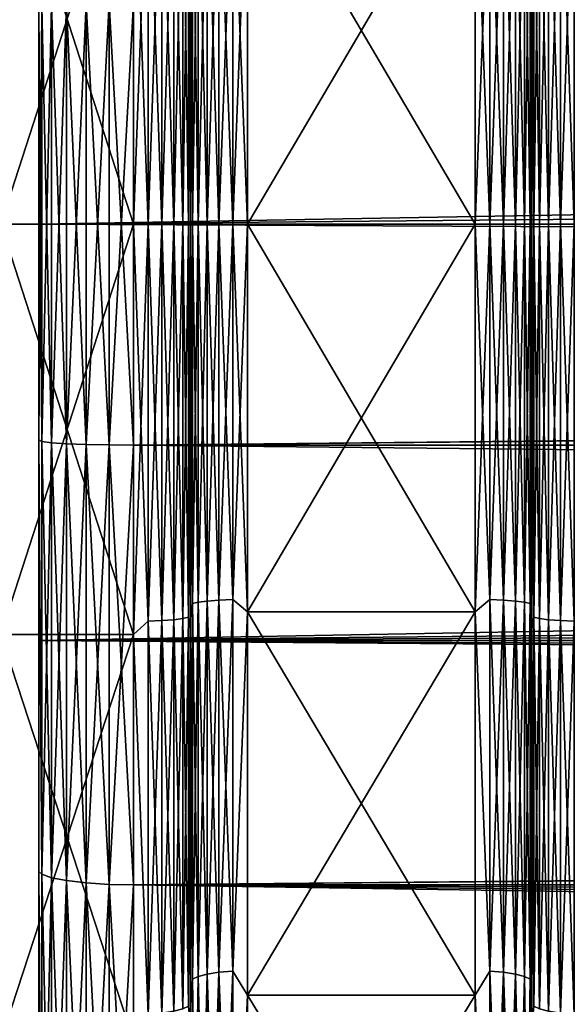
# Model space of a CAD drawing. Header units: metres. Extents: x -150 to 310, y -128 to 84.
# Tile 33 of 256: x -128.1 to -125.21, y -4.11 to 1.08. Entities that reach past the tile are written whole.
import ezdxf

# ---------------------------------------------------------------- set-up
doc = ezdxf.new("R2010")
doc.units = ezdxf.units.M
doc.layers.add('solid_26009703_SW0001', color=7, linetype='CONTINUOUS')

msp = doc.modelspace()

# ---------------------------------------------------------------- linework, layer by layer
at = {"layer": 'solid_26009703_SW0001'}
for points in [[(-128, 7.823574, -21.095686), (-128, 5.642146, -21.780548), (-128, -7.823573, -21.095686)], [(-128, 0, -21), (-128, 7.823574, -21.095686), (-128, -7.823573, -21.095686)], [(-128, 0, -21), (-128, 2.195349, -20.884216), (-128, 7.823574, -21.095686)], [(-128, -5.642146, 21.780548), (-128, 5.642145, 21.780548), (-128, 7.823573, 21.095686)], [(-128, -7.823574, 21.095686), (-128, -5.642146, 21.780548), (-128, 7.823573, 21.095686)], [(-128, 0, 21), (-128, -7.823574, 21.095686), (-128, 7.823573, 21.095686)], [(-128, 2.195349, 20.884216), (-128, 0, 21), (-128, 7.823573, 21.095686)], [(-128, 5.642146, -21.780548), (-128, -5.642145, -21.780548), (-128, -7.823573, -21.095686)], [(-128, 5.642146, -21.780548), (-128, 3.412826, -22.239275), (-128, -5.642145, -21.780548)], [(-128, -3.412826, 22.239275), (-128, 3.412825, 22.239275), (-128, 5.642145, 21.780548)], [(-128, -5.642146, 21.780548), (-128, -3.412826, 22.239275), (-128, 5.642145, 21.780548)], [(-128, 3.412826, -22.239275), (-128, -3.412825, -22.239275), (-128, -5.642145, -21.780548)], [(-128, 3.412826, -22.239275), (-128, 1.137972, -22.470743), (-128, -3.412825, -22.239275)], [(-128, -1.137972, 22.470743), (-128, 1.137972, 22.470743), (-128, 3.412825, 22.239275)], [(-128, -3.412826, 22.239275), (-128, -1.137972, 22.470743), (-128, 3.412825, 22.239275)], [(-8.752506, 2.096099, -20.895128), (-128, 2.195349, -20.884216), (-128, 0, -21)], [(97.199997, 0, 21), (-128, 0, 21), (-128, 2.195349, 20.884216)], [(97.199997, 1.099055, 20.97122), (97.199997, 0, 21), (-128, 2.195349, 20.884216)], [(-128.199997, 2.163739, -20.586603), (-127.5, 2.163739, -20.586603), (-127.5, 0, -20.700001)], [(-128.199997, 2.163739, -20.586603), (-127.5, 0, -20.700001), (-128.199997, 0, -20.700001)], [(-128.199997, 0, 20.700001), (-127.5, 0, 20.700001), (-127.5, 2.163739, 20.586603)], [(-128.199997, 2.163739, 20.586603), (-128.199997, 0, 20.700001), (-127.5, 2.163739, 20.586603)], [(-127.5, 2.163739, -20.586603), (-127.422661, 0, -20.689859), (-127.5, 0, -20.700001)], [(-127.422661, 2.093158, 20.583706), (-127.5, 2.163739, 20.586603), (-127.5, 0, 20.700001)], [(-127.422661, 2.093158, -20.583706), (-127.422661, 0, -20.689859), (-127.5, 2.163739, -20.586603)], [(-127.21022, 2.071689, -20.372581), (-127.199997, 2.134482, -20.287834), (-127.199997, 0, -20.4)], [(-127.21022, 0, 20.477646), (-127.199997, 0, 20.4), (-127.199997, 2.134476, 20.287834)], [(-127.21022, 2.071689, 20.372581), (-127.21022, 0, 20.477646), (-127.199997, 2.134476, 20.287834)], [(-127.199997, 0, -19.85), (-127.199997, 0, -20.4), (-127.199997, 2.134482, -20.287834)], [(-127.199997, 2.076829, -19.740875), (-127.199997, 0, -19.85), (-127.199997, 2.134482, -20.287834)], [(-127.199997, 2.076857, 19.740871), (-127.199997, 2.134476, 20.287834), (-127.199997, 0, 20.4)], [(-125.400002, 2.076858, -19.740871), (-125.400002, 2.134482, -20.287834), (-125.400002, 0, -20.4)], [(-125.389862, 0, -20.477343), (-125.400002, 0, -20.4), (-125.400002, 2.134482, -20.287834)], [(-125.389862, 2.071658, -20.37228), (-125.389862, 0, -20.477343), (-125.400002, 2.134482, -20.287834)], [(-125.400002, 0, 19.85), (-125.400002, 0, 20.4), (-125.400002, 2.134476, 20.287834)], [(-125.389862, 2.071658, 20.37228), (-125.400002, 2.134476, 20.287834), (-125.400002, 0, 20.4)], [(-125.400002, 2.076851, 19.740871), (-125.400002, 0, 19.85), (-125.400002, 2.134476, 20.287834)], [(-8.93924, 1.055771, -20.973444), (-8.752506, 2.096099, -20.895128), (-128, 0, -21)], [(-127.422661, 2.093158, 20.583706), (-127.5, 0, 20.700001), (-127.422661, 0, 20.689859)], [(-127.350204, 2.09013, 20.553926), (-127.422661, 2.093158, 20.583706), (-127.422661, 0, 20.689859)], [(-127.422661, 2.093158, -20.583706), (-127.350204, 0, -20.659925), (-127.422661, 0, -20.689859)], [(-127.350204, 2.09013, -20.553926), (-127.350204, 0, -20.659925), (-127.422661, 2.093158, -20.583706)], [(-127.350204, 2.09013, 20.553926), (-127.422661, 0, 20.689859), (-127.350204, 0, 20.659925)], [(-127.287979, 2.085306, 20.506489), (-127.350204, 2.09013, 20.553926), (-127.350204, 0, 20.659925)], [(-127.350204, 2.09013, -20.553926), (-127.287979, 0, -20.612244), (-127.350204, 0, -20.659925)], [(-127.287979, 2.085306, -20.506489), (-127.287979, 0, -20.612244), (-127.350204, 2.09013, -20.553926)], [(-127.287979, 2.085306, 20.506489), (-127.350204, 0, 20.659925), (-127.287979, 0, 20.612244)], [(-127.240234, 2.079016, 20.444632), (-127.287979, 2.085306, 20.506489), (-127.287979, 0, 20.612244)], [(-127.287979, 2.085306, -20.506489), (-127.240234, 0, -20.550068), (-127.287979, 0, -20.612244)], [(-127.240234, 2.079016, -20.444632), (-127.240234, 0, -20.550068), (-127.287979, 2.085306, -20.506489)], [(-127.240234, 2.079016, 20.444632), (-127.287979, 0, 20.612244), (-127.240234, 0, 20.550068)], [(-127.21022, 2.071689, 20.372581), (-127.240234, 2.079016, 20.444632), (-127.240234, 0, 20.550068)], [(-127.240234, 2.079016, -20.444632), (-127.21022, 0, -20.477646), (-127.240234, 0, -20.550068)], [(-127.21022, 2.071689, -20.372581), (-127.21022, 0, -20.477646), (-127.240234, 2.079016, -20.444632)], [(-127.199997, 0, 19.85), (-127.199997, 2.076857, 19.740871), (-127.199997, 0, 20.4)], [(-127.189781, 2.000336, 19.670908), (-127.199997, 2.076857, 19.740871), (-127.199997, 0, 19.85)], [(-127.189781, 0, -19.772354), (-127.199997, 0, -19.85), (-127.199997, 2.076829, -19.740875)], [(-127.189781, 2.000336, -19.670908), (-127.189781, 0, -19.772354), (-127.199997, 2.076829, -19.740875)], [(-125.410141, 2.000367, -19.671211), (-125.400002, 2.076858, -19.740871), (-125.400002, 0, -19.85)], [(-125.410141, 0, 19.772657), (-125.400002, 0, 19.85), (-125.400002, 2.076851, 19.740871)], [(-125.410141, 2.000367, 19.671211), (-125.410141, 0, 19.772657), (-125.400002, 2.076851, 19.740871)], [(-125.400002, 2.076858, -19.740871), (-125.400002, 0, -20.4), (-125.400002, 0, -19.85)], [(-125.389862, 2.071658, -20.37228), (-125.359924, 2.078988, -20.444361), (-125.359924, 0, -20.549795)], [(-125.359924, 2.078988, 20.444361), (-125.389862, 0, 20.477343), (-125.359924, 0, 20.549795)], [(-125.389862, 2.071658, 20.37228), (-125.389862, 0, 20.477343), (-125.359924, 2.078988, 20.444361)], [(-125.359924, 2.078988, -20.444361), (-125.312241, 2.085284, -20.506268), (-125.312241, 0, -20.61202)], [(-125.312241, 2.085284, 20.506268), (-125.359924, 0, 20.549795), (-125.312241, 0, 20.61202)], [(-125.359924, 2.078988, 20.444361), (-125.359924, 0, 20.549795), (-125.312241, 2.085284, 20.506268)], [(-125.359924, 2.078988, -20.444361), (-125.312241, 0, -20.61202), (-125.359924, 0, -20.549795)], [(-125.312241, 2.085284, -20.506268), (-125.250069, 2.090114, -20.55377), (-125.250069, 0, -20.659769)], [(-125.250069, 2.090114, 20.55377), (-125.312241, 0, 20.61202), (-125.250069, 0, 20.659769)], [(-125.312241, 2.085284, 20.506268), (-125.312241, 0, 20.61202), (-125.250069, 2.090114, 20.55377)], [(-125.312241, 2.085284, -20.506268), (-125.250069, 0, -20.659769), (-125.312241, 0, -20.61202)], [(-125.250069, 2.090114, -20.55377), (-125.177643, 2.09315, -20.583626), (-125.177643, 0, -20.689777)], [(-125.177643, 2.09315, 20.583626), (-125.250069, 0, 20.659769), (-125.177643, 0, 20.689777)], [(-125.250069, 2.090114, 20.55377), (-125.250069, 0, 20.659769), (-125.177643, 2.09315, 20.583626)], [(-125.250069, 2.090114, -20.55377), (-125.177643, 0, -20.689777), (-125.250069, 0, -20.659769)], [(-127.21022, 2.071689, 20.372581), (-127.240234, 0, 20.550068), (-127.21022, 0, 20.477646)], [(-127.21022, 2.071689, -20.372581), (-127.199997, 0, -20.4), (-127.21022, 0, -20.477646)], [(-126.977341, 1.978867, -19.459784), (-126.900002, 2.043532, -19.442904), (-126.900002, 0, -19.549999)], [(-126.977341, 0, 19.560141), (-126.900002, 0, 19.549999), (-126.900002, 2.043532, 19.442904)], [(-126.977341, 1.978867, 19.459784), (-126.977341, 0, 19.560141), (-126.900002, 2.043532, 19.442904)], [(-126.900002, 2.043532, -19.442904), (-125.699997, 0, -19.549999), (-126.900002, 0, -19.549999)], [(-126.900002, 2.043532, -19.442904), (-125.699997, 2.043532, -19.442904), (-125.699997, 0, -19.549999)], [(-126.900002, 0, 19.549999), (-125.699997, 0, 19.549999), (-125.699997, 2.043532, 19.442904)], [(-126.900002, 2.043532, 19.442904), (-126.900002, 0, 19.549999), (-125.699997, 2.043532, 19.442904)], [(-125.622353, 0, -19.560223), (-125.699997, 0, -19.549999), (-125.699997, 2.043532, -19.442904)], [(-125.622353, 1.978875, -19.459866), (-125.622353, 0, -19.560223), (-125.699997, 2.043532, -19.442904)], [(-125.622353, 1.978875, 19.459866), (-125.699997, 2.043532, 19.442904), (-125.699997, 0, 19.549999)], [(-125.389862, 2.071658, 20.37228), (-125.400002, 0, 20.4), (-125.389862, 0, 20.477343)], [(-125.389862, 2.071658, -20.37228), (-125.359924, 0, -20.549795), (-125.389862, 0, -20.477343)], [(-127.189781, 2.000336, 19.670908), (-127.199997, 0, 19.85), (-127.189781, 0, 19.772354)], [(-127.159767, 1.993009, 19.598858), (-127.189781, 2.000336, 19.670908), (-127.189781, 0, 19.772354)], [(-127.189781, 2.000336, -19.670908), (-127.159767, 0, -19.699932), (-127.189781, 0, -19.772354)], [(-127.159767, 1.993009, -19.598858), (-127.159767, 0, -19.699932), (-127.189781, 2.000336, -19.670908)], [(-127.159767, 1.993009, 19.598858), (-127.189781, 0, 19.772354), (-127.159767, 0, 19.699932)], [(-127.112022, 1.986719, 19.537003), (-127.159767, 1.993009, 19.598858), (-127.159767, 0, 19.699932)], [(-127.159767, 1.993009, -19.598858), (-127.112022, 0, -19.637756), (-127.159767, 0, -19.699932)], [(-127.112022, 1.986719, -19.537003), (-127.112022, 0, -19.637756), (-127.159767, 1.993009, -19.598858)], [(-127.112022, 1.986719, 19.537003), (-127.159767, 0, 19.699932), (-127.112022, 0, 19.637756)], [(-127.049797, 1.981895, 19.489565), (-127.112022, 1.986719, 19.537003), (-127.112022, 0, 19.637756)], [(-127.112022, 1.986719, -19.537003), (-127.049797, 0, -19.590075), (-127.112022, 0, -19.637756)], [(-127.049797, 1.981895, -19.489565), (-127.049797, 0, -19.590075), (-127.112022, 1.986719, -19.537003)], [(-127.049797, 1.981895, 19.489565), (-127.112022, 0, 19.637756), (-127.049797, 0, 19.590075)], [(-126.977341, 1.978867, 19.459784), (-127.049797, 1.981895, 19.489565), (-127.049797, 0, 19.590075)], [(-127.049797, 1.981895, -19.489565), (-126.977341, 0, -19.560141), (-127.049797, 0, -19.590075)], [(-126.977341, 1.978867, -19.459784), (-126.977341, 0, -19.560141), (-127.049797, 1.981895, -19.489565)], [(-126.977341, 1.978867, 19.459784), (-127.049797, 0, 19.590075), (-126.977341, 0, 19.560141)], [(-126.977341, 1.978867, -19.459784), (-126.900002, 0, -19.549999), (-126.977341, 0, -19.560141)], [(-125.622353, 1.978875, 19.459866), (-125.699997, 0, 19.549999), (-125.622353, 0, 19.560223)], [(-125.549934, 1.981911, 19.489721), (-125.622353, 0, 19.560223), (-125.549934, 0, 19.590231)], [(-125.549934, 1.981911, 19.489721), (-125.622353, 1.978875, 19.459866), (-125.622353, 0, 19.560223)], [(-125.549934, 1.981911, -19.489721), (-125.549934, 0, -19.590231), (-125.622353, 1.978875, -19.459866)], [(-125.622353, 1.978875, -19.459866), (-125.549934, 0, -19.590231), (-125.622353, 0, -19.560223)], [(-125.487755, 1.986741, 19.537224), (-125.549934, 0, 19.590231), (-125.487755, 0, 19.63798)], [(-125.487755, 1.986741, 19.537224), (-125.549934, 1.981911, 19.489721), (-125.549934, 0, 19.590231)], [(-125.487755, 1.986741, -19.537224), (-125.487755, 0, -19.63798), (-125.549934, 1.981911, -19.489721)], [(-125.549934, 1.981911, -19.489721), (-125.487755, 0, -19.63798), (-125.549934, 0, -19.590231)], [(-125.440071, 1.993037, 19.599129), (-125.487755, 0, 19.63798), (-125.440071, 0, 19.700205)], [(-125.440071, 1.993037, 19.599129), (-125.487755, 1.986741, 19.537224), (-125.487755, 0, 19.63798)], [(-125.440071, 1.993037, -19.599129), (-125.440071, 0, -19.700205), (-125.487755, 1.986741, -19.537224)], [(-125.487755, 1.986741, -19.537224), (-125.440071, 0, -19.700205), (-125.487755, 0, -19.63798)], [(-125.410141, 2.000367, 19.671211), (-125.440071, 0, 19.700205), (-125.410141, 0, 19.772657)], [(-125.410141, 2.000367, 19.671211), (-125.440071, 1.993037, 19.599129), (-125.440071, 0, 19.700205)], [(-125.410141, 2.000367, -19.671211), (-125.410141, 0, -19.772657), (-125.440071, 1.993037, -19.599129)], [(-125.440071, 1.993037, -19.599129), (-125.410141, 0, -19.772657), (-125.440071, 0, -19.700205)], [(-125.410141, 2.000367, -19.671211), (-125.400002, 0, -19.85), (-125.410141, 0, -19.772657)], [(-127.982964, 1.146161, 22.600365), (-128, 1.137972, 22.470743), (-128, -1.137972, 22.470743)], [(-127.982964, -1.146161, 22.600365), (-127.982964, 1.146161, 22.600365), (-128, -1.137972, 22.470743)], [(-127.982964, 1.146161, -22.600365), (-127.982964, -1.146161, -22.600365), (-128, 1.137972, -22.470743)], [(-127.932945, 1.152274, 22.720913), (-127.982964, 1.146161, 22.600365), (-127.982964, -1.146161, 22.600365)], [(-127.932945, -1.152274, 22.720913), (-127.932945, 1.152274, 22.720913), (-127.982964, -1.146161, 22.600365)], [(-127.932945, 1.152274, -22.720913), (-127.932945, -1.152274, -22.720913), (-127.982964, 1.146161, -22.600365)], [(-127.932945, -1.152274, -22.720913), (-127.982964, -1.146161, -22.600365), (-127.982964, 1.146161, -22.600365)], [(-127.853371, 1.157523, 22.824406), (-127.932945, 1.152274, 22.720913), (-127.932945, -1.152274, 22.720913)], [(-127.853371, -1.157523, 22.824406), (-127.853371, 1.157523, 22.824406), (-127.932945, -1.152274, 22.720913)], [(-127.853371, 1.157523, -22.824406), (-127.853371, -1.157523, -22.824406), (-127.932945, 1.152274, -22.720913)], [(-127.853371, -1.157523, -22.824406), (-127.932945, -1.152274, -22.720913), (-127.932945, 1.152274, -22.720913)], [(-127.749657, 1.161548, 22.903774), (-127.853371, 1.157523, 22.824406), (-127.853371, -1.157523, 22.824406)], [(-127.749657, -1.161548, 22.903774), (-127.749657, 1.161548, 22.903774), (-127.853371, -1.157523, 22.824406)], [(-127.749657, 1.161548, -22.903774), (-127.749657, -1.161548, -22.903774), (-127.853371, 1.157523, -22.824406)], [(-127.749657, -1.161548, -22.903774), (-127.853371, -1.157523, -22.824406), (-127.853371, 1.157523, -22.824406)], [(-127.628906, 1.164075, 22.9536), (-127.749657, 1.161548, 22.903774), (-127.749657, -1.161548, 22.903774)], [(-127.628906, -1.164075, 22.9536), (-127.628906, 1.164075, 22.9536), (-127.749657, -1.161548, 22.903774)], [(-127.628906, 1.164075, -22.9536), (-127.628906, -1.164075, -22.9536), (-127.749657, 1.161548, -22.903774)], [(-127.628906, -1.164075, -22.9536), (-127.749657, -1.161548, -22.903774), (-127.749657, 1.161548, -22.903774)], [(-127.628906, -1.164075, 22.9536), (-127.5, -1.164931, 22.97048), (-127.5, 1.164931, 22.97048)], [(-127.628906, -1.164075, 22.9536), (-127.5, 1.164931, 22.97048), (-127.628906, 1.164075, 22.9536)], [(-127.628906, 1.164075, -22.9536), (-127.5, 1.164931, -22.97048), (-127.5, -1.164931, -22.97048)], [(-127.628906, 1.164075, -22.9536), (-127.5, -1.164931, -22.97048), (-127.628906, -1.164075, -22.9536)], [(-12.012368, 1.166859, -22.970383), (-12.069973, 0, -23), (-127.5, 1.164931, -22.97048)], [(127.5, 1.164931, 22.97048), (-127.5, 1.164931, 22.97048), (-127.5, -1.164931, 22.97048)], [(127.5, -1.164931, 22.97048), (127.5, 1.164931, 22.97048), (-127.5, -1.164931, 22.97048)], [(-12.069973, 0, -23), (-127.5, -1.164931, -22.97048), (-127.5, 1.164931, -22.97048)], [(-128, 1.137972, -22.470743), (-128, -1.137972, -22.470743), (-128, -3.412825, -22.239275)], [(-127.982964, -1.146161, -22.600365), (-128, -1.137972, -22.470743), (-128, 1.137972, -22.470743)], [(-9, 0, -21), (-8.93924, 1.055771, -20.973444), (-128, 0, -21)], [(-128.199997, -2.163739, 20.586603), (-127.5, -2.163739, 20.586603), (-127.5, 0, 20.700001)], [(-128.199997, -2.163739, 20.586603), (-127.5, 0, 20.700001), (-128.199997, 0, 20.700001)], [(-128, 0, 21), (-128, -2.195349, 20.884216), (-128, -7.823574, 21.095686)], [(97.199997, -1.099055, 20.97122), (-128, -2.195349, 20.884216), (-128, 0, 21)], [(97.199997, 0, 21), (97.199997, -1.099055, 20.97122), (-128, 0, 21)], [(-127.422661, 0, 20.689859), (-127.5, 0, 20.700001), (-127.5, -2.163739, 20.586603)], [(-127.422661, -2.093158, 20.583706), (-127.422661, 0, 20.689859), (-127.5, -2.163739, 20.586603)], [(-127.350204, 0, 20.659925), (-127.422661, 0, 20.689859), (-127.422661, -2.093158, 20.583706)], [(-127.350204, -2.09013, 20.553926), (-127.350204, 0, 20.659925), (-127.422661, -2.093158, 20.583706)], [(-127.287979, 0, 20.612244), (-127.350204, 0, 20.659925), (-127.350204, -2.09013, 20.553926)], [(-127.287979, -2.085306, 20.506489), (-127.287979, 0, 20.612244), (-127.350204, -2.09013, 20.553926)], [(-127.240234, 0, 20.550068), (-127.287979, 0, 20.612244), (-127.287979, -2.085306, 20.506489)], [(-127.240234, -2.079016, 20.444632), (-127.240234, 0, 20.550068), (-127.287979, -2.085306, 20.506489)], [(-127.21022, 0, 20.477646), (-127.240234, 0, 20.550068), (-127.240234, -2.079016, 20.444632)], [(-127.21022, -2.071689, 20.372581), (-127.21022, 0, 20.477646), (-127.240234, -2.079016, 20.444632)], [(-127.21022, -2.071689, 20.372581), (-127.199997, -2.134482, 20.287834), (-127.199997, 0, 20.4)], [(-127.21022, -2.071689, 20.372581), (-127.199997, 0, 20.4), (-127.21022, 0, 20.477646)], [(-127.199997, 0, 19.85), (-127.199997, 0, 20.4), (-127.199997, -2.134482, 20.287834)], [(-127.199997, -2.076829, 19.740875), (-127.199997, 0, 19.85), (-127.199997, -2.134482, 20.287834)], [(-127.189781, 0, 19.772354), (-127.199997, 0, 19.85), (-127.199997, -2.076829, 19.740875)], [(-127.189781, -2.000336, 19.670908), (-127.189781, 0, 19.772354), (-127.199997, -2.076829, 19.740875)], [(-127.159767, 0, 19.699932), (-127.189781, 0, 19.772354), (-127.189781, -2.000336, 19.670908)], [(-127.159767, -1.993009, 19.598858), (-127.159767, 0, 19.699932), (-127.189781, -2.000336, 19.670908)], [(-127.112022, 0, 19.637756), (-127.159767, 0, 19.699932), (-127.159767, -1.993009, 19.598858)], [(-127.112022, -1.986719, 19.537003), (-127.112022, 0, 19.637756), (-127.159767, -1.993009, 19.598858)], [(-127.049797, 0, 19.590075), (-127.112022, 0, 19.637756), (-127.112022, -1.986719, 19.537003)], [(-127.049797, -1.981895, 19.489565), (-127.049797, 0, 19.590075), (-127.112022, -1.986719, 19.537003)], [(-126.977341, 0, 19.560141), (-127.049797, 0, 19.590075), (-127.049797, -1.981895, 19.489565)], [(-126.977341, -1.978867, 19.459784), (-126.977341, 0, 19.560141), (-127.049797, -1.981895, 19.489565)], [(-126.977341, -1.978867, 19.459784), (-126.900002, -2.043532, 19.442904), (-126.900002, 0, 19.549999)], [(-126.977341, -1.978867, 19.459784), (-126.900002, 0, 19.549999), (-126.977341, 0, 19.560141)], [(-126.900002, -2.043532, 19.442904), (-125.699997, 0, 19.549999), (-126.900002, 0, 19.549999)], [(-126.900002, -2.043532, 19.442904), (-125.699997, -2.043532, 19.442904), (-125.699997, 0, 19.549999)], [(-125.622353, 0, 19.560223), (-125.699997, 0, 19.549999), (-125.699997, -2.043532, 19.442904)], [(-125.622353, -1.978875, 19.459866), (-125.622353, 0, 19.560223), (-125.699997, -2.043532, 19.442904)], [(-125.549934, 0, 19.590231), (-125.622353, 0, 19.560223), (-125.622353, -1.978875, 19.459866)], [(-125.549934, -1.981911, 19.489721), (-125.549934, 0, 19.590231), (-125.622353, -1.978875, 19.459866)], [(-125.487755, 0, 19.63798), (-125.549934, 0, 19.590231), (-125.549934, -1.981911, 19.489721)], [(-125.487755, -1.986741, 19.537224), (-125.487755, 0, 19.63798), (-125.549934, -1.981911, 19.489721)], [(-125.440071, 0, 19.700205), (-125.487755, 0, 19.63798), (-125.487755, -1.986741, 19.537224)], [(-125.440071, -1.993037, 19.599129), (-125.440071, 0, 19.700205), (-125.487755, -1.986741, 19.537224)], [(-125.410141, 0, 19.772657), (-125.440071, 0, 19.700205), (-125.440071, -1.993037, 19.599129)], [(-125.410141, -2.000367, 19.671211), (-125.410141, 0, 19.772657), (-125.440071, -1.993037, 19.599129)], [(-125.410141, -2.000367, 19.671211), (-125.400002, -2.076858, 19.740871), (-125.400002, 0, 19.85)], [(-125.410141, -2.000367, 19.671211), (-125.400002, 0, 19.85), (-125.410141, 0, 19.772657)], [(-125.389862, -2.071658, -20.37228), (-125.400002, 0, -20.4), (-125.389862, 0, -20.477343)], [(-125.400002, -2.076858, 19.740871), (-125.400002, -2.134482, 20.287834), (-125.400002, 0, 20.4)], [(-125.389862, 0, 20.477343), (-125.400002, 0, 20.4), (-125.400002, -2.134482, 20.287834)], [(-125.400002, 0, 19.85), (-125.400002, -2.076858, 19.740871), (-125.400002, 0, 20.4)], [(-125.389862, 0, -20.477343), (-125.359924, 0, -20.549795), (-125.359924, -2.078988, -20.444361)], [(-125.389862, -2.071658, -20.37228), (-125.389862, 0, -20.477343), (-125.359924, -2.078988, -20.444361)], [(-125.359924, 0, -20.549795), (-125.312241, 0, -20.61202), (-125.312241, -2.085284, -20.506268)], [(-125.359924, -2.078988, -20.444361), (-125.359924, 0, -20.549795), (-125.312241, -2.085284, -20.506268)], [(-125.312241, 0, -20.61202), (-125.250069, 0, -20.659769), (-125.250069, -2.090114, -20.55377)], [(-125.312241, -2.085284, -20.506268), (-125.312241, 0, -20.61202), (-125.250069, -2.090114, -20.55377)], [(-125.250069, 0, -20.659769), (-125.177643, 0, -20.689777), (-125.177643, -2.09315, -20.583626)], [(-125.250069, -2.090114, -20.55377), (-125.250069, 0, -20.659769), (-125.177643, -2.09315, -20.583626)], [(-128.199997, 0, -20.700001), (-127.5, 0, -20.700001), (-127.5, -2.163739, -20.586603)], [(-128.199997, -2.163739, -20.586603), (-128.199997, 0, -20.700001), (-127.5, -2.163739, -20.586603)], [(-128, -2.195349, -20.884216), (-128, 0, -21), (-128, -7.823573, -21.095686)], [(-9, 0, -21), (-128, 0, -21), (-128, -2.195349, -20.884216)], [(-8.939217, -1.055942, -20.973434), (-9, 0, -21), (-128, -2.195349, -20.884216)], [(-12.069973, 0, -23), (-12.010354, -1.179503, -22.969736), (-127.5, -1.164931, -22.97048)], [(-127.422661, -2.093158, -20.583706), (-127.5, -2.163739, -20.586603), (-127.5, 0, -20.700001)], [(-127.422661, 0, -20.689859), (-127.422661, -2.093158, -20.583706), (-127.5, 0, -20.700001)], [(-127.350204, -2.09013, -20.553926), (-127.422661, -2.093158, -20.583706), (-127.422661, 0, -20.689859)], [(-127.350204, 0, -20.659925), (-127.350204, -2.09013, -20.553926), (-127.422661, 0, -20.689859)], [(-127.287979, -2.085306, -20.506489), (-127.350204, -2.09013, -20.553926), (-127.350204, 0, -20.659925)], [(-127.287979, 0, -20.612244), (-127.287979, -2.085306, -20.506489), (-127.350204, 0, -20.659925)], [(-127.240234, -2.079016, -20.444632), (-127.287979, -2.085306, -20.506489), (-127.287979, 0, -20.612244)], [(-127.240234, 0, -20.550068), (-127.240234, -2.079016, -20.444632), (-127.287979, 0, -20.612244)], [(-127.21022, -2.071689, -20.372581), (-127.240234, -2.079016, -20.444632), (-127.240234, 0, -20.550068)], [(-127.21022, 0, -20.477646), (-127.21022, -2.071689, -20.372581), (-127.240234, 0, -20.550068)], [(-127.21022, 0, -20.477646), (-127.199997, 0, -20.4), (-127.199997, -2.134476, -20.287834)], [(-127.21022, 0, -20.477646), (-127.199997, -2.134476, -20.287834), (-127.21022, -2.071689, -20.372581)], [(-127.199997, -2.076857, -19.740871), (-127.199997, -2.134476, -20.287834), (-127.199997, 0, -20.4)], [(-127.199997, -2.076857, -19.740871), (-127.199997, 0, -20.4), (-127.199997, 0, -19.85)], [(-127.189781, -2.000336, -19.670908), (-127.199997, -2.076857, -19.740871), (-127.199997, 0, -19.85)], [(-127.189781, 0, -19.772354), (-127.189781, -2.000336, -19.670908), (-127.199997, 0, -19.85)], [(-127.159767, -1.993009, -19.598858), (-127.189781, -2.000336, -19.670908), (-127.189781, 0, -19.772354)], [(-127.159767, 0, -19.699932), (-127.159767, -1.993009, -19.598858), (-127.189781, 0, -19.772354)], [(-127.112022, -1.986719, -19.537003), (-127.159767, -1.993009, -19.598858), (-127.159767, 0, -19.699932)], [(-127.112022, 0, -19.637756), (-127.112022, -1.986719, -19.537003), (-127.159767, 0, -19.699932)], [(-127.049797, -1.981895, -19.489565), (-127.112022, -1.986719, -19.537003), (-127.112022, 0, -19.637756)], [(-127.049797, 0, -19.590075), (-127.049797, -1.981895, -19.489565), (-127.112022, 0, -19.637756)], [(-126.977341, -1.978867, -19.459784), (-127.049797, -1.981895, -19.489565), (-127.049797, 0, -19.590075)], [(-126.977341, 0, -19.560141), (-126.977341, -1.978867, -19.459784), (-127.049797, 0, -19.590075)], [(-126.977341, 0, -19.560141), (-126.900002, 0, -19.549999), (-126.900002, -2.043532, -19.442904)], [(-126.977341, 0, -19.560141), (-126.900002, -2.043532, -19.442904), (-126.977341, -1.978867, -19.459784)], [(-125.699997, -2.043532, -19.442904), (-126.900002, 0, -19.549999), (-125.699997, 0, -19.549999)], [(-126.900002, -2.043532, -19.442904), (-126.900002, 0, -19.549999), (-125.699997, -2.043532, -19.442904)], [(-125.622353, -1.978875, -19.459866), (-125.699997, -2.043532, -19.442904), (-125.699997, 0, -19.549999)], [(-125.622353, 0, -19.560223), (-125.622353, -1.978875, -19.459866), (-125.699997, 0, -19.549999)], [(-125.549934, -1.981911, -19.489721), (-125.622353, -1.978875, -19.459866), (-125.622353, 0, -19.560223)], [(-125.549934, 0, -19.590231), (-125.549934, -1.981911, -19.489721), (-125.622353, 0, -19.560223)], [(-125.487755, -1.986741, -19.537224), (-125.549934, -1.981911, -19.489721), (-125.549934, 0, -19.590231)], [(-125.487755, 0, -19.63798), (-125.487755, -1.986741, -19.537224), (-125.549934, 0, -19.590231)], [(-125.440071, -1.993037, -19.599129), (-125.487755, -1.986741, -19.537224), (-125.487755, 0, -19.63798)], [(-125.440071, 0, -19.700205), (-125.440071, -1.993037, -19.599129), (-125.487755, 0, -19.63798)], [(-125.410141, -2.000367, -19.671211), (-125.440071, -1.993037, -19.599129), (-125.440071, 0, -19.700205)], [(-125.410141, 0, -19.772657), (-125.410141, -2.000367, -19.671211), (-125.440071, 0, -19.700205)], [(-125.410141, 0, -19.772657), (-125.400002, 0, -19.85), (-125.400002, -2.076851, -19.740871)], [(-125.410141, 0, -19.772657), (-125.400002, -2.076851, -19.740871), (-125.410141, -2.000367, -19.671211)], [(-125.400002, 0, -19.85), (-125.400002, 0, -20.4), (-125.400002, -2.134476, -20.287834)], [(-125.389862, -2.071658, -20.37228), (-125.400002, -2.134476, -20.287834), (-125.400002, 0, -20.4)], [(-125.389862, 0, 20.477343), (-125.400002, -2.134482, 20.287834), (-125.389862, -2.071658, 20.37228)], [(-125.400002, -2.076851, -19.740871), (-125.400002, 0, -19.85), (-125.400002, -2.134476, -20.287834)], [(-125.389862, -2.071658, 20.37228), (-125.359924, -2.078988, 20.444361), (-125.359924, 0, 20.549795)], [(-125.389862, 0, 20.477343), (-125.389862, -2.071658, 20.37228), (-125.359924, 0, 20.549795)], [(-125.359924, -2.078988, 20.444361), (-125.312241, -2.085284, 20.506268), (-125.312241, 0, 20.61202)], [(-125.359924, 0, 20.549795), (-125.359924, -2.078988, 20.444361), (-125.312241, 0, 20.61202)], [(-125.312241, -2.085284, 20.506268), (-125.250069, -2.090114, 20.55377), (-125.250069, 0, 20.659769)], [(-125.312241, 0, 20.61202), (-125.312241, -2.085284, 20.506268), (-125.250069, 0, 20.659769)], [(-125.250069, -2.090114, 20.55377), (-125.177643, -2.09315, 20.583626), (-125.177643, 0, 20.689777)], [(-125.250069, 0, 20.659769), (-125.250069, -2.090114, 20.55377), (-125.177643, 0, 20.689777)], [(-8.752431, -2.096414, -20.895096), (-8.939217, -1.055942, -20.973434), (-128, -2.195349, -20.884216)], [(97.199997, -1.099055, 20.97122), (97.199997, -2.195098, 20.88496), (-128, -2.195349, 20.884216)], [(-127.982964, -3.426721, 22.368454), (-128, -1.137972, 22.470743), (-128, -3.412826, 22.239275)], [(-127.982964, -3.426721, 22.368454), (-127.982964, -1.146161, 22.600365), (-128, -1.137972, 22.470743)], [(-127.982964, -3.426721, -22.368454), (-128, -3.412825, -22.239275), (-128, -1.137972, -22.470743)], [(-127.982964, -1.146161, -22.600365), (-127.982964, -3.426721, -22.368454), (-128, -1.137972, -22.470743)], [(-127.932945, -1.152274, 22.720913), (-127.982964, -1.146161, 22.600365), (-127.982964, -3.426721, 22.368454)], [(-127.932945, -3.444999, -22.487766), (-127.982964, -3.426721, -22.368454), (-127.982964, -1.146161, -22.600365)], [(-127.932945, -1.152274, -22.720913), (-127.932945, -3.444999, -22.487766), (-127.982964, -1.146161, -22.600365)], [(-127.932945, -3.444999, 22.487766), (-127.932945, -1.152274, 22.720913), (-127.982964, -3.426721, 22.368454)], [(-127.853371, -1.157523, 22.824406), (-127.932945, -1.152274, 22.720913), (-127.932945, -3.444999, 22.487766)], [(-127.853371, -3.460691, -22.590197), (-127.932945, -3.444999, -22.487766), (-127.932945, -1.152274, -22.720913)], [(-127.853371, -1.157523, -22.824406), (-127.853371, -3.460691, -22.590197), (-127.932945, -1.152274, -22.720913)], [(-127.853371, -3.460691, 22.590197), (-127.853371, -1.157523, 22.824406), (-127.932945, -3.444999, 22.487766)], [(-127.749657, -1.161548, 22.903774), (-127.853371, -1.157523, 22.824406), (-127.853371, -3.460691, 22.590197)], [(-127.749657, -3.472725, -22.668751), (-127.853371, -3.460691, -22.590197), (-127.853371, -1.157523, -22.824406)], [(-127.749657, -1.161548, -22.903774), (-127.749657, -3.472725, -22.668751), (-127.853371, -1.157523, -22.824406)], [(-127.749657, -3.472725, 22.668751), (-127.749657, -1.161548, 22.903774), (-127.853371, -3.460691, 22.590197)], [(-127.628906, -1.164075, 22.9536), (-127.749657, -1.161548, 22.903774), (-127.749657, -3.472725, 22.668751)], [(-127.628906, -3.480279, -22.718065), (-127.749657, -3.472725, -22.668751), (-127.749657, -1.161548, -22.903774)], [(-127.628906, -1.164075, -22.9536), (-127.628906, -3.480279, -22.718065), (-127.749657, -1.161548, -22.903774)], [(-127.628906, -3.480279, 22.718065), (-127.628906, -1.164075, 22.9536), (-127.749657, -3.472725, 22.668751)], [(-127.628906, -3.480279, 22.718065), (-127.5, -1.164931, 22.97048), (-127.628906, -1.164075, 22.9536)], [(-127.628906, -1.164075, -22.9536), (-127.5, -1.164931, -22.97048), (-127.5, -3.482839, -22.734772)], [(-127.628906, -1.164075, -22.9536), (-127.5, -3.482839, -22.734772), (-127.628906, -3.480279, -22.718065)], [(-127.628906, -3.480279, 22.718065), (-127.5, -3.482839, 22.734772), (-127.5, -1.164931, 22.97048)], [(127.5, -1.164931, 22.97048), (-127.5, -1.164931, 22.97048), (-127.5, -3.482839, 22.734772)], [(127.5, -3.482839, 22.734772), (127.5, -1.164931, 22.97048), (-127.5, -3.482839, 22.734772)], [(-11.819714, -2.354977, -22.87912), (-127.5, -3.482839, -22.734772), (-127.5, -1.164931, -22.97048)], [(-12.010354, -1.179503, -22.969736), (-11.819714, -2.354977, -22.87912), (-127.5, -1.164931, -22.97048)], [(-127.189781, -3.980146, 19.367613), (-127.189781, -2.000336, 19.670908), (-127.199997, -2.076829, 19.740875)], [(-127.189781, -2.000336, -19.670908), (-127.189781, -3.980146, -19.367613), (-127.199997, -2.076857, -19.740871)], [(-127.159767, -1.993009, 19.598858), (-127.189781, -2.000336, 19.670908), (-127.189781, -3.980146, 19.367613)], [(-127.159767, -3.965567, 19.296673), (-127.159767, -1.993009, 19.598858), (-127.189781, -3.980146, 19.367613)], [(-127.159767, -1.993009, -19.598858), (-127.159767, -3.965567, -19.296673), (-127.189781, -2.000336, -19.670908)], [(-127.159767, -3.965567, -19.296673), (-127.189781, -3.980146, -19.367613), (-127.189781, -2.000336, -19.670908)], [(-127.112022, -1.986719, 19.537003), (-127.159767, -1.993009, 19.598858), (-127.159767, -3.965567, 19.296673)], [(-127.112022, -3.953051, 19.235771), (-127.112022, -1.986719, 19.537003), (-127.159767, -3.965567, 19.296673)], [(-127.112022, -1.986719, -19.537003), (-127.112022, -3.953051, -19.235771), (-127.159767, -1.993009, -19.598858)], [(-127.112022, -3.953051, -19.235771), (-127.159767, -3.965567, -19.296673), (-127.159767, -1.993009, -19.598858)], [(-127.049797, -1.981895, 19.489565), (-127.112022, -1.986719, 19.537003), (-127.112022, -3.953051, 19.235771)], [(-127.049797, -3.943453, 19.189064), (-127.049797, -1.981895, 19.489565), (-127.112022, -3.953051, 19.235771)], [(-127.049797, -1.981895, -19.489565), (-127.049797, -3.943453, -19.189064), (-127.112022, -1.986719, -19.537003)], [(-127.049797, -3.943453, -19.189064), (-127.112022, -3.953051, -19.235771), (-127.112022, -1.986719, -19.537003)], [(-126.977341, -1.978867, 19.459784), (-127.049797, -1.981895, 19.489565), (-127.049797, -3.943453, 19.189064)], [(-126.977341, -3.937428, 19.159744), (-126.977341, -1.978867, 19.459784), (-127.049797, -3.943453, 19.189064)], [(-126.977341, -1.978867, -19.459784), (-126.977341, -3.937428, -19.159744), (-127.049797, -1.981895, -19.489565)], [(-126.977341, -3.937428, -19.159744), (-127.049797, -3.943453, -19.189064), (-127.049797, -1.981895, -19.489565)], [(-126.977341, -1.978867, -19.459784), (-126.900002, -2.043532, -19.442904), (-126.977341, -3.937428, -19.159744)], [(-126.977341, -3.937428, 19.159744), (-126.900002, -2.043532, 19.442904), (-126.977341, -1.978867, 19.459784)], [(-125.622353, -3.937444, 19.159822), (-125.622353, -1.978875, 19.459866), (-125.699997, -2.043532, 19.442904)], [(-125.622353, -1.978875, -19.459866), (-125.622353, -3.937444, -19.159822), (-125.699997, -2.043532, -19.442904)], [(-125.549934, -1.981911, 19.489721), (-125.622353, -1.978875, 19.459866), (-125.622353, -3.937444, 19.159822)], [(-125.549934, -3.943485, -19.189219), (-125.622353, -3.937444, -19.159822), (-125.622353, -1.978875, -19.459866)], [(-125.549934, -1.981911, -19.489721), (-125.549934, -3.943485, -19.189219), (-125.622353, -1.978875, -19.459866)], [(-125.549934, -3.943485, 19.189219), (-125.549934, -1.981911, 19.489721), (-125.622353, -3.937444, 19.159822)], [(-125.487755, -1.986741, 19.537224), (-125.549934, -1.981911, 19.489721), (-125.549934, -3.943485, 19.189219)], [(-125.487755, -3.953096, -19.235989), (-125.549934, -3.943485, -19.189219), (-125.549934, -1.981911, -19.489721)], [(-125.487755, -1.986741, -19.537224), (-125.487755, -3.953096, -19.235989), (-125.549934, -1.981911, -19.489721)], [(-125.487755, -3.953096, 19.235989), (-125.487755, -1.986741, 19.537224), (-125.549934, -3.943485, 19.189219)], [(-125.440071, -1.993037, 19.599129), (-125.487755, -1.986741, 19.537224), (-125.487755, -3.953096, 19.235989)], [(-125.440071, -3.965622, -19.29694), (-125.487755, -3.953096, -19.235989), (-125.487755, -1.986741, -19.537224)], [(-125.440071, -1.993037, -19.599129), (-125.440071, -3.965622, -19.29694), (-125.487755, -1.986741, -19.537224)], [(-125.440071, -3.965622, 19.29694), (-125.440071, -1.993037, 19.599129), (-125.487755, -3.953096, 19.235989)], [(-125.410141, -2.000367, 19.671211), (-125.440071, -1.993037, 19.599129), (-125.440071, -3.965622, 19.29694)], [(-125.410141, -3.980207, -19.36791), (-125.440071, -3.965622, -19.29694), (-125.440071, -1.993037, -19.599129)], [(-125.410141, -2.000367, -19.671211), (-125.410141, -3.980207, -19.36791), (-125.440071, -1.993037, -19.599129)], [(-125.410141, -3.980207, 19.36791), (-125.410141, -2.000367, 19.671211), (-125.440071, -3.965622, 19.29694)], [(-125.410141, -2.000367, -19.671211), (-125.400002, -2.076851, -19.740871), (-125.410141, -3.980207, -19.36791)], [(-125.410141, -3.980207, 19.36791), (-125.400002, -2.076858, 19.740871), (-125.410141, -2.000367, 19.671211)], [(-127.21022, -2.071689, 20.372581), (-127.240234, -2.079016, 20.444632), (-127.240234, -4.136698, 20.129406)], [(-127.21022, -4.12212, 20.058468), (-127.21022, -2.071689, 20.372581), (-127.240234, -4.136698, 20.129406)], [(-127.21022, -2.071689, -20.372581), (-127.21022, -4.12212, -20.058468), (-127.240234, -2.079016, -20.444632)], [(-127.21022, -2.071689, -20.372581), (-127.199997, -2.134476, -20.287834), (-127.21022, -4.12212, -20.058468)], [(-127.21022, -4.12212, 20.058468), (-127.199997, -2.134482, 20.287834), (-127.21022, -2.071689, 20.372581)], [(-126.977341, -3.937428, -19.159744), (-126.900002, -2.043532, -19.442904), (-126.900002, -4.064673, -19.122786)], [(-126.977341, -3.937428, 19.159744), (-126.900002, -4.064673, 19.122786), (-126.900002, -2.043532, 19.442904)], [(-126.900002, -4.064673, 19.122786), (-125.699997, -4.064673, 19.122786), (-125.699997, -2.043532, 19.442904)], [(-126.900002, -2.043532, 19.442904), (-126.900002, -4.064673, 19.122786), (-125.699997, -2.043532, 19.442904)], [(-126.900002, -2.043532, -19.442904), (-125.699997, -2.043532, -19.442904), (-125.699997, -4.064673, -19.122786)], [(-126.900002, -4.064673, -19.122786), (-126.900002, -2.043532, -19.442904), (-125.699997, -4.064673, -19.122786)], [(-125.622353, -3.937444, 19.159822), (-125.699997, -2.043532, 19.442904), (-125.699997, -4.064673, 19.122786)], [(-125.622353, -3.937444, -19.159822), (-125.699997, -4.064673, -19.122786), (-125.699997, -2.043532, -19.442904)], [(-125.389862, -2.071658, 20.37228), (-125.400002, -2.134482, 20.287834), (-125.389862, -4.122059, 20.05817)], [(-125.389862, -4.122059, -20.05817), (-125.400002, -2.134476, -20.287834), (-125.389862, -2.071658, -20.37228)], [(-125.389862, -2.071658, -20.37228), (-125.359924, -2.078988, -20.444361), (-125.359924, -4.136643, -20.129141)], [(-125.389862, -4.122059, -20.05817), (-125.389862, -2.071658, -20.37228), (-125.359924, -4.136643, -20.129141)], [(-125.389862, -2.071658, 20.37228), (-125.389862, -4.122059, 20.05817), (-125.359924, -2.078988, 20.444361)], [(-8.439678, -3.125385, -20.766125), (-8.752431, -2.096414, -20.895096), (-128, -2.195349, -20.884216)], [(-127.422661, -2.093158, -20.583706), (-127.422661, -4.164838, -20.266336), (-127.5, -2.163739, -20.586603)], [(-127.422661, -4.164838, 20.266336), (-127.422661, -2.093158, 20.583706), (-127.5, -2.163739, 20.586603)], [(-127.350204, -2.09013, 20.553926), (-127.422661, -2.093158, 20.583706), (-127.422661, -4.164838, 20.266336)], [(-127.350204, -4.158813, 20.237015), (-127.350204, -2.09013, 20.553926), (-127.422661, -4.164838, 20.266336)], [(-127.350204, -2.09013, -20.553926), (-127.350204, -4.158813, -20.237015), (-127.422661, -2.093158, -20.583706)], [(-127.350204, -4.158813, -20.237015), (-127.422661, -4.164838, -20.266336), (-127.422661, -2.093158, -20.583706)], [(-127.287979, -2.085306, 20.506489), (-127.350204, -2.09013, 20.553926), (-127.350204, -4.158813, 20.237015)], [(-127.287979, -4.149214, 20.19031), (-127.287979, -2.085306, 20.506489), (-127.350204, -4.158813, 20.237015)], [(-127.287979, -2.085306, -20.506489), (-127.287979, -4.149214, -20.19031), (-127.350204, -2.09013, -20.553926)], [(-127.287979, -4.149214, -20.19031), (-127.350204, -4.158813, -20.237015), (-127.350204, -2.09013, -20.553926)], [(-127.240234, -2.079016, 20.444632), (-127.287979, -2.085306, 20.506489), (-127.287979, -4.149214, 20.19031)], [(-127.240234, -4.136698, 20.129406), (-127.240234, -2.079016, 20.444632), (-127.287979, -4.149214, 20.19031)], [(-127.240234, -2.079016, -20.444632), (-127.240234, -4.136698, -20.129406), (-127.287979, -2.085306, -20.506489)], [(-127.240234, -4.136698, -20.129406), (-127.287979, -4.149214, -20.19031), (-127.287979, -2.085306, -20.506489)], [(-127.21022, -4.12212, -20.058468), (-127.240234, -4.136698, -20.129406), (-127.240234, -2.079016, -20.444632)], [(-127.199997, -4.115261, 19.418612), (-127.199997, -2.076829, 19.740875), (-127.199997, -2.134482, 20.287834)], [(-127.189781, -3.980146, 19.367613), (-127.199997, -2.076829, 19.740875), (-127.199997, -4.115261, 19.418612)], [(-127.199997, -2.076857, -19.740871), (-127.199997, -4.1153, -19.418602), (-127.199997, -2.134476, -20.287834)], [(-127.189781, -3.980146, -19.367613), (-127.199997, -4.1153, -19.418602), (-127.199997, -2.076857, -19.740871)], [(-125.410141, -3.980207, -19.36791), (-125.400002, -2.076851, -19.740871), (-125.400002, -4.115292, -19.418604)], [(-125.410141, -3.980207, 19.36791), (-125.400002, -4.1153, 19.418602), (-125.400002, -2.076858, 19.740871)], [(-125.400002, -4.115292, -19.418604), (-125.400002, -2.076851, -19.740871), (-125.400002, -2.134476, -20.287834)], [(-125.400002, -2.076858, 19.740871), (-125.400002, -4.1153, 19.418602), (-125.400002, -2.134482, 20.287834)], [(-125.389862, -4.122059, 20.05817), (-125.359924, -4.136643, 20.129141), (-125.359924, -2.078988, 20.444361)], [(-125.359924, -2.078988, -20.444361), (-125.312241, -2.085284, -20.506268), (-125.312241, -4.149169, -20.190092)], [(-125.359924, -4.136643, -20.129141), (-125.359924, -2.078988, -20.444361), (-125.312241, -4.149169, -20.190092)], [(-125.359924, -2.078988, 20.444361), (-125.359924, -4.136643, 20.129141), (-125.312241, -2.085284, 20.506268)], [(-125.359924, -4.136643, 20.129141), (-125.312241, -4.149169, 20.190092), (-125.312241, -2.085284, 20.506268)], [(-125.312241, -2.085284, -20.506268), (-125.250069, -2.090114, -20.55377), (-125.250069, -4.158781, -20.236862)], [(-125.312241, -4.149169, -20.190092), (-125.312241, -2.085284, -20.506268), (-125.250069, -4.158781, -20.236862)], [(-125.312241, -2.085284, 20.506268), (-125.312241, -4.149169, 20.190092), (-125.250069, -2.090114, 20.55377)], [(-125.312241, -4.149169, 20.190092), (-125.250069, -4.158781, 20.236862), (-125.250069, -2.090114, 20.55377)], [(-125.250069, -2.090114, -20.55377), (-125.177643, -2.09315, -20.583626), (-125.177643, -4.164822, -20.266256)], [(-125.250069, -4.158781, -20.236862), (-125.250069, -2.090114, -20.55377), (-125.177643, -4.164822, -20.266256)], [(-125.250069, -2.090114, 20.55377), (-125.250069, -4.158781, 20.236862), (-125.177643, -2.09315, 20.583626)], [(-125.250069, -4.158781, 20.236862), (-125.177643, -4.164822, 20.266256), (-125.177643, -2.09315, 20.583626)], [(-128.199997, -2.163739, -20.586603), (-127.5, -2.163739, -20.586603), (-127.5, -4.303771, -20.247656)], [(-128.199997, -2.163739, -20.586603), (-127.5, -4.303771, -20.247656), (-128.199997, -4.303772, -20.247656)], [(-128.199997, -4.303772, 20.247656), (-127.5, -4.303771, 20.247656), (-127.5, -2.163739, 20.586603)], [(-128.199997, -4.303772, 20.247656), (-127.5, -2.163739, 20.586603), (-128.199997, -2.163739, 20.586603)], [(-127.422661, -4.164838, -20.266336), (-127.5, -4.303771, -20.247656), (-127.5, -2.163739, -20.586603)], [(-127.422661, -4.164838, 20.266336), (-127.5, -2.163739, 20.586603), (-127.5, -4.303771, 20.247656)], [(-127.21022, -4.12212, -20.058468), (-127.199997, -2.134476, -20.287834), (-127.199997, -4.229436, -19.956627)], [(-127.21022, -4.12212, 20.058468), (-127.199997, -4.229445, 19.956625), (-127.199997, -2.134482, 20.287834)], [(-127.199997, -4.1153, -19.418602), (-127.199997, -4.229436, -19.956627), (-127.199997, -2.134476, -20.287834)], [(-127.199997, -4.115261, 19.418612), (-127.199997, -2.134482, 20.287834), (-127.199997, -4.229445, 19.956625)], [(-125.400002, -4.115292, -19.418604), (-125.400002, -2.134476, -20.287834), (-125.400002, -4.229436, -19.956627)], [(-125.389862, -4.122059, -20.05817), (-125.400002, -4.229436, -19.956627), (-125.400002, -2.134476, -20.287834)], [(-125.400002, -4.1153, 19.418602), (-125.400002, -4.229445, 19.956625), (-125.400002, -2.134482, 20.287834)], [(-125.389862, -4.122059, 20.05817), (-125.400002, -2.134482, 20.287834), (-125.400002, -4.229445, 19.956625)], [(97.199997, -2.195098, 20.88496), (97.199997, -3.285124, 20.741455), (-128, -2.195349, 20.884216)], [(-128, -2.195349, 20.884216), (-128, -4.364604, 20.541378), (-128, -7.823574, 21.095686)], [(-128, -2.195349, -20.884216), (-128, -7.823573, -21.095686), (-128, -9.914944, -20.196951)], [(-128, -4.364604, -20.541378), (-128, -2.195349, -20.884216), (-128, -9.914944, -20.196951)], [(-8.439678, -3.125385, -20.766125), (-128, -2.195349, -20.884216), (-128, -4.364604, -20.541378)], [(97.199997, -3.285124, 20.741455), (-128, -4.364604, 20.541378), (-128, -2.195349, 20.884216)], [(-11.819714, -2.354977, -22.87912), (-11.500168, -3.527675, -22.727858), (-127.5, -3.482839, -22.734772)], [(-8.000856, -4.121444, -20.591593), (-8.439678, -3.125385, -20.766125), (-128, -4.364604, -20.541378)], [(97.199997, -3.285124, 20.741455), (97.199997, -4.366146, 20.5411), (-128, -4.364604, 20.541378)], [(-127.982964, -5.672119, -21.907013), (-128, -5.642145, -21.780548), (-128, -3.412825, -22.239275)], [(-127.982964, -3.426721, -22.368454), (-127.982964, -5.672119, -21.907013), (-128, -3.412825, -22.239275)], [(-127.982964, -5.672119, 21.907013), (-128, -3.412826, 22.239275), (-128, -5.642146, 21.780548)], [(-127.982964, -5.672119, 21.907013), (-127.982964, -3.426721, 22.368454), (-128, -3.412826, 22.239275)], [(-127.932945, -3.444999, 22.487766), (-127.982964, -3.426721, 22.368454), (-127.982964, -5.672119, 21.907013)], [(-127.932945, -5.702374, -22.023865), (-127.982964, -5.672119, -21.907013), (-127.982964, -3.426721, -22.368454)], [(-127.932945, -3.444999, -22.487766), (-127.932945, -5.702374, -22.023865), (-127.982964, -3.426721, -22.368454)], [(-127.932945, -5.702374, 22.023865), (-127.932945, -3.444999, 22.487766), (-127.982964, -5.672119, 21.907013)], [(-127.853371, -3.460691, 22.590197), (-127.932945, -3.444999, 22.487766), (-127.932945, -5.702374, 22.023865)], [(-127.853371, -5.728347, -22.124182), (-127.932945, -5.702374, -22.023865), (-127.932945, -3.444999, -22.487766)], [(-127.853371, -3.460691, -22.590197), (-127.853371, -5.728347, -22.124182), (-127.932945, -3.444999, -22.487766)], [(-127.853371, -5.728347, 22.124182), (-127.853371, -3.460691, 22.590197), (-127.932945, -5.702374, 22.023865)], [(-127.749657, -3.472725, 22.668751), (-127.853371, -3.460691, 22.590197), (-127.853371, -5.728347, 22.124182)], [(-127.749657, -5.748267, -22.201115), (-127.853371, -5.728347, -22.124182), (-127.853371, -3.460691, -22.590197)], [(-127.749657, -3.472725, -22.668751), (-127.749657, -5.748267, -22.201115), (-127.853371, -3.460691, -22.590197)], [(-127.749657, -5.748267, 22.201115), (-127.749657, -3.472725, 22.668751), (-127.853371, -5.728347, 22.124182)], [(-127.628906, -3.480279, 22.718065), (-127.749657, -3.472725, 22.668751), (-127.749657, -5.748267, 22.201115)], [(-127.628906, -5.760772, -22.249411), (-127.749657, -5.748267, -22.201115), (-127.749657, -3.472725, -22.668751)], [(-127.628906, -3.480279, -22.718065), (-127.628906, -5.760772, -22.249411), (-127.749657, -3.472725, -22.668751)], [(-127.628906, -5.760772, 22.249411), (-127.628906, -3.480279, 22.718065), (-127.749657, -5.748267, 22.201115)], [(-127.628906, -5.760772, 22.249411), (-127.5, -3.482839, 22.734772), (-127.628906, -3.480279, 22.718065)], [(-127.628906, -3.480279, -22.718065), (-127.5, -3.482839, -22.734772), (-127.5, -5.765008, -22.265774)], [(-127.628906, -3.480279, -22.718065), (-127.5, -5.765008, -22.265774), (-127.628906, -5.760772, -22.249411)], [(-127.628906, -5.760772, 22.249411), (-127.5, -5.765008, 22.265774), (-127.5, -3.482839, 22.734772)], [(127.5, -3.482839, 22.734772), (-127.5, -3.482839, 22.734772), (-127.5, -5.765008, 22.265774)], [(127.5, -5.765008, 22.265774), (127.5, -3.482839, 22.734772), (-127.5, -5.765008, 22.265774)], [(-10.765728, -5.25026, -22.392738), (-127.5, -5.765008, -22.265774), (-127.5, -3.482839, -22.734772)], [(-11.046508, -4.683871, -22.518023), (-10.765728, -5.25026, -22.392738), (-127.5, -3.482839, -22.734772)], [(-11.290905, -4.10965, -22.629866), (-11.046508, -4.683871, -22.518023), (-127.5, -3.482839, -22.734772)], [(-11.500168, -3.527675, -22.727858), (-11.290905, -4.10965, -22.629866), (-127.5, -3.482839, -22.734772)], [(-127.049797, -3.943453, 19.189064), (-127.112022, -3.953051, 19.235771), (-127.112022, -5.87882, 18.737154)], [(-127.049797, -5.864546, 18.69166), (-127.049797, -3.943453, 19.189064), (-127.112022, -5.87882, 18.737154)], [(-127.049797, -3.943453, -19.189064), (-127.049797, -5.864546, -18.69166), (-127.112022, -3.953051, -19.235771)], [(-126.977341, -3.937428, 19.159744), (-127.049797, -3.943453, 19.189064), (-127.049797, -5.864546, 18.69166)], [(-126.977341, -5.855585, 18.663099), (-126.977341, -3.937428, 19.159744), (-127.049797, -5.864546, 18.69166)], [(-126.977341, -3.937428, -19.159744), (-126.977341, -5.855585, -18.663099), (-127.049797, -3.943453, -19.189064)], [(-126.977341, -5.855585, -18.663099), (-127.049797, -5.864546, -18.69166), (-127.049797, -3.943453, -19.189064)], [(-126.977341, -3.937428, -19.159744), (-126.900002, -4.064673, -19.122786), (-126.977341, -5.855585, -18.663099)], [(-126.977341, -5.855585, 18.663099), (-126.900002, -4.064673, 19.122786), (-126.977341, -3.937428, 19.159744)], [(-125.622353, -5.855609, 18.663176), (-125.622353, -3.937444, 19.159822), (-125.699997, -4.064673, 19.122786)], [(-125.622353, -3.937444, -19.159822), (-125.622353, -5.855609, -18.663176), (-125.699997, -4.064673, -19.122786)], [(-125.549934, -3.943485, 19.189219), (-125.622353, -3.937444, 19.159822), (-125.622353, -5.855609, 18.663176)], [(-125.549934, -5.864593, -18.691809), (-125.622353, -5.855609, -18.663176), (-125.622353, -3.937444, -19.159822)], [(-125.549934, -3.943485, -19.189219), (-125.549934, -5.864593, -18.691809), (-125.622353, -3.937444, -19.159822)], [(-125.549934, -5.864593, 18.691809), (-125.549934, -3.943485, 19.189219), (-125.622353, -5.855609, 18.663176)], [(-125.487755, -3.953096, 19.235989), (-125.549934, -3.943485, 19.189219), (-125.549934, -5.864593, 18.691809)], [(-125.487755, -5.878887, -18.737368), (-125.549934, -5.864593, -18.691809), (-125.549934, -3.943485, -19.189219)], [(-125.487755, -3.953096, -19.235989), (-125.487755, -5.878887, -18.737368), (-125.549934, -3.943485, -19.189219)], [(-127.189781, -5.919114, 18.86558), (-127.189781, -3.980146, 19.367613), (-127.199997, -4.115261, 19.418612)], [(-127.189781, -3.980146, -19.367613), (-127.189781, -5.919114, -18.86558), (-127.199997, -4.1153, -19.418602)], [(-127.159767, -3.965567, 19.296673), (-127.189781, -3.980146, 19.367613), (-127.189781, -5.919114, 18.86558)], [(-127.159767, -5.897433, 18.796478), (-127.159767, -3.965567, 19.296673), (-127.189781, -5.919114, 18.86558)], [(-127.159767, -3.965567, -19.296673), (-127.159767, -5.897433, -18.796478), (-127.189781, -3.980146, -19.367613)], [(-127.159767, -5.897433, -18.796478), (-127.189781, -5.919114, -18.86558), (-127.189781, -3.980146, -19.367613)], [(-127.112022, -3.953051, 19.235771), (-127.159767, -3.965567, 19.296673), (-127.159767, -5.897433, 18.796478)], [(-127.112022, -5.87882, 18.737154), (-127.112022, -3.953051, 19.235771), (-127.159767, -5.897433, 18.796478)], [(-127.112022, -3.953051, -19.235771), (-127.112022, -5.87882, -18.737154), (-127.159767, -3.965567, -19.296673)], [(-127.112022, -5.87882, -18.737154), (-127.159767, -5.897433, -18.796478), (-127.159767, -3.965567, -19.296673)], [(-127.049797, -5.864546, -18.69166), (-127.112022, -5.87882, -18.737154), (-127.112022, -3.953051, -19.235771)], [(-125.487755, -5.878887, 18.737368), (-125.487755, -3.953096, 19.235989), (-125.549934, -5.864593, 18.691809)], [(-125.440071, -3.965622, 19.29694), (-125.487755, -3.953096, 19.235989), (-125.487755, -5.878887, 18.737368)], [(-125.440071, -5.897515, -18.796738), (-125.487755, -5.878887, -18.737368), (-125.487755, -3.953096, -19.235989)], [(-125.440071, -3.965622, -19.29694), (-125.440071, -5.897515, -18.796738), (-125.487755, -3.953096, -19.235989)], [(-125.440071, -5.897515, 18.796738), (-125.440071, -3.965622, 19.29694), (-125.487755, -5.878887, 18.737368)], [(-125.410141, -3.980207, 19.36791), (-125.440071, -3.965622, 19.29694), (-125.440071, -5.897515, 18.796738)], [(-125.410141, -5.919205, -18.86587), (-125.440071, -5.897515, -18.796738), (-125.440071, -3.965622, -19.29694)], [(-125.410141, -3.980207, -19.36791), (-125.410141, -5.919205, -18.86587), (-125.440071, -3.965622, -19.29694)], [(-125.410141, -5.919205, 18.86587), (-125.410141, -3.980207, 19.36791), (-125.440071, -5.897515, 18.796738)], [(-125.410141, -3.980207, -19.36791), (-125.400002, -4.115292, -19.418604), (-125.410141, -5.919205, -18.86587)], [(-125.410141, -5.919205, 18.86587), (-125.400002, -4.1153, 19.418602), (-125.410141, -3.980207, 19.36791)], [(-126.977341, -5.855585, -18.663099), (-126.900002, -4.064673, -19.122786), (-126.900002, -6.041282, -18.593155)], [(-126.977341, -5.855585, 18.663099), (-126.900002, -6.041282, 18.593155), (-126.900002, -4.064673, 19.122786)], [(-126.900002, -6.041282, 18.593155), (-125.699997, -6.041282, 18.593155), (-125.699997, -4.064673, 19.122786)], [(-126.900002, -4.064673, 19.122786), (-126.900002, -6.041282, 18.593155), (-125.699997, -4.064673, 19.122786)], [(-126.900002, -4.064673, -19.122786), (-125.699997, -4.064673, -19.122786), (-125.699997, -6.041282, -18.593155)], [(-126.900002, -6.041282, -18.593155), (-126.900002, -4.064673, -19.122786), (-125.699997, -6.041282, -18.593155)], [(-125.622353, -5.855609, 18.663176), (-125.699997, -4.064673, 19.122786), (-125.699997, -6.041282, 18.593155)], [(-125.622353, -5.855609, -18.663176), (-125.699997, -6.041282, -18.593155), (-125.699997, -4.064673, -19.122786)]]:
    msp.add_3dface(points, dxfattribs=at)

doc.saveas('drawing.dxf')
